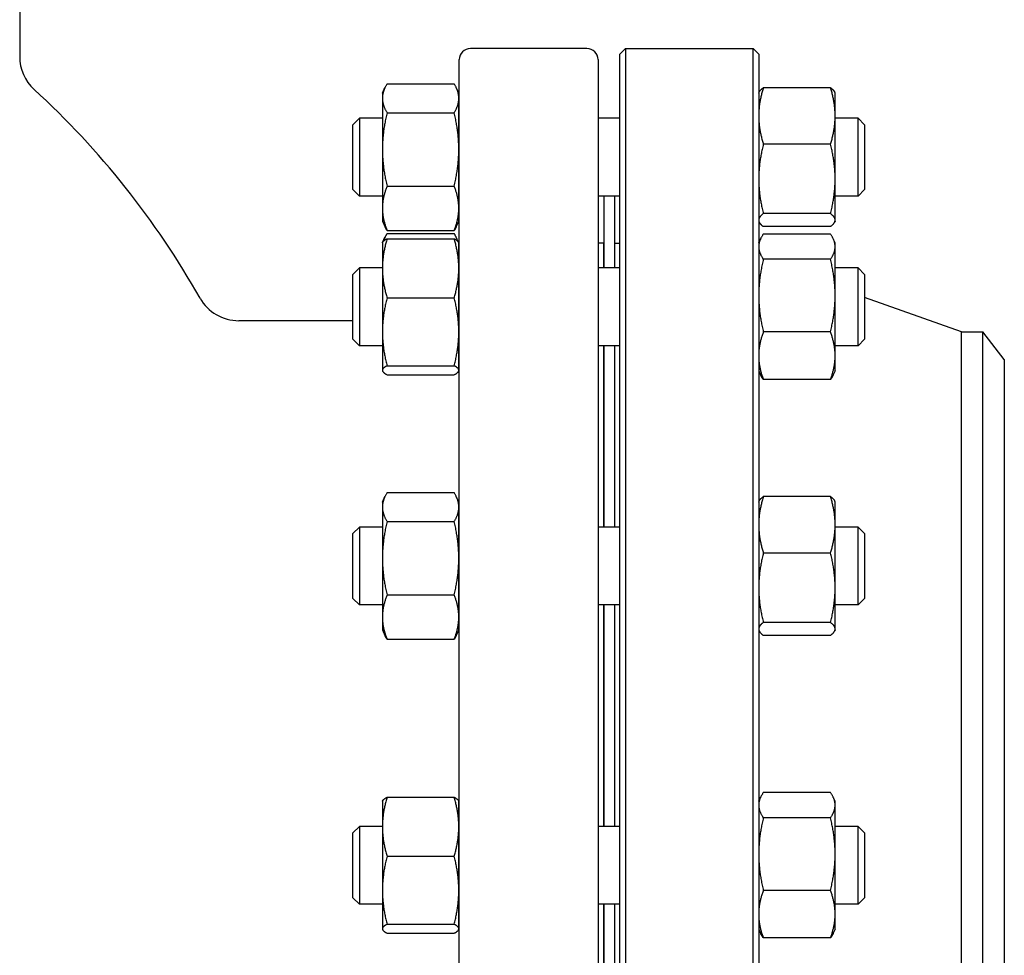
# Model space of a CAD drawing. Header units: inches. Extents: x 24 to 1128, y -74 to 748.
# Tile 86 of 256: x 258 to 269, y 318 to 328. Entities that reach past the tile are written whole.
import ezdxf

# ---------------------------------------------------------------- set-up
doc = ezdxf.new("R2010")
doc.units = ezdxf.units.IN
doc.header["$LTSCALE"] = 32
doc.header["$MEASUREMENT"] = 0
doc.layers.add('Visible (ANSI)', color=7, linetype='Continuous', lineweight=30)

msp = doc.modelspace()

# ---------------------------------------------------------------- linework, layer by layer
at = {"layer": 'Visible (ANSI)'}
for p, q in [((257.59364, 329.92266), (257.59364, 327.90105)), ((263.96864, 327.99266), (262.65864, 327.99266)), ((264.33864, 327.93016), (264.40114, 327.99266)), ((264.40114, 327.99266), (265.83614, 327.99266)), ((264.40114, 327.99266), (264.40114, 312.99266)), ((265.89864, 327.93016), (265.83614, 327.99266)), ((265.83614, 312.99266), (265.83614, 327.99266)), ((262.53364, 313.11766), (262.53364, 327.86766)), ((264.09364, 327.86766), (264.09364, 313.11766)), ((264.33864, 313.05516), (264.33864, 327.93016)), ((265.89864, 327.93016), (265.89864, 313.05516)), ((261.66964, 327.49018), (261.69871, 327.55252)), ((261.72151, 327.5953), (262.47678, 327.5953)), ((262.52864, 327.49018), (262.49957, 327.55252)), ((266.70578, 327.55171), (265.95051, 327.55171)), ((261.66964, 327.49018), (261.66964, 327.43282)), ((261.66964, 327.43282), (261.66964, 326.85828)), ((262.52864, 327.43282), (262.52864, 327.49018)), ((262.52864, 326.85828), (262.52864, 327.43282)), ((265.89864, 327.49018), (265.90389, 327.50144)), ((266.75764, 327.49018), (266.75239, 327.50144)), ((266.75764, 327.23405), (266.75764, 327.49018)), ((261.33864, 327.13576), (261.41156, 327.20868)), ((261.41156, 327.20868), (261.41156, 326.33368)), ((261.66964, 327.20868), (261.41156, 327.20868)), ((261.72151, 327.27033), (262.47678, 327.27033)), ((262.53364, 327.20868), (262.52864, 327.20868)), ((264.33864, 327.20868), (264.09364, 327.20868)), ((266.75764, 326.52614), (266.75764, 327.23405)), ((267.01573, 327.20868), (266.75764, 327.20868)), ((267.08864, 327.13576), (267.01573, 327.20868)), ((267.01573, 326.33368), (267.01573, 327.20868)), ((261.33864, 326.4066), (261.33864, 327.13576)), ((267.08864, 327.13576), (267.08864, 326.4066)), ((266.70578, 326.9164), (265.95051, 326.9164)), ((261.66964, 326.85828), (261.66964, 326.19664)), ((262.52864, 326.19664), (262.52864, 326.85828)), ((261.72151, 326.44622), (262.47678, 326.44622)), ((266.75764, 326.06327), (266.75764, 326.52614)), ((261.33864, 326.4066), (261.41156, 326.33368)), ((261.66964, 326.33368), (261.41156, 326.33368)), ((262.53364, 326.33368), (262.52864, 326.33368)), ((264.33864, 326.33368), (264.09364, 326.33368)), ((264.15864, 326.33368), (264.15864, 325.52636)), ((264.27864, 326.33368), (264.27864, 325.52636)), ((267.01573, 326.33368), (266.75764, 326.33368)), ((267.08864, 326.4066), (267.01573, 326.33368)), ((261.66964, 326.19664), (261.66964, 326.05218)), ((262.52864, 326.05218), (262.52864, 326.19664)), ((266.70578, 326.13588), (265.95051, 326.13588)), ((261.66964, 326.05218), (261.69871, 325.98984)), ((262.52864, 326.05218), (262.49957, 325.98984)), ((265.89864, 326.05218), (265.90389, 326.04092)), ((266.70578, 325.99066), (265.95051, 325.99066)), ((266.75764, 326.05218), (266.75239, 326.04092)), ((266.75764, 326.05218), (266.75764, 326.06327)), ((261.67213, 325.81319), (261.69871, 325.8702)), ((261.72151, 325.94707), (262.47678, 325.94707)), ((261.72151, 325.91297), (262.47678, 325.91297)), ((262.52616, 325.81319), (262.49957, 325.8702)), ((266.70578, 325.90629), (265.95051, 325.90629)), ((261.66964, 325.80786), (261.67213, 325.81319)), ((261.66964, 325.80786), (261.66964, 325.52114)), ((261.72151, 325.85285), (262.47678, 325.85285)), ((262.52864, 325.80786), (262.52616, 325.81319)), ((262.52864, 325.52114), (262.52864, 325.80786)), ((264.15364, 325.80266), (264.09364, 325.80266)), ((264.15364, 325.80266), (264.15364, 325.52636)), ((264.27864, 325.80266), (264.33864, 325.80266)), ((265.89864, 325.80786), (265.91999, 325.85364)), ((266.75764, 325.80786), (266.73629, 325.85364)), ((266.75764, 325.76481), (266.75764, 325.80786)), ((266.75764, 325.21462), (266.75764, 325.76481)), ((264.15864, 325.68266), (264.15364, 325.68266)), ((266.70578, 325.62334), (265.95051, 325.62334)), ((261.33864, 325.45344), (261.41156, 325.52636)), ((261.33864, 324.72427), (261.33864, 325.45344)), ((261.41156, 325.52636), (261.41156, 324.65136)), ((261.66964, 325.52636), (261.41156, 325.52636)), ((261.66964, 325.52114), (261.66964, 324.80743)), ((262.53364, 325.52636), (262.52864, 325.52636)), ((262.52864, 324.80743), (262.52864, 325.52114)), ((264.33864, 325.52636), (264.09364, 325.52636)), ((267.01573, 325.52636), (266.75764, 325.52636)), ((267.08864, 325.45344), (267.01573, 325.52636)), ((267.01573, 324.65136), (267.01573, 325.52636)), ((267.08864, 325.45344), (267.08864, 324.72427)), ((266.75764, 324.53867), (266.75764, 325.21462)), ((261.72151, 325.18942), (262.47678, 325.18942)), ((268.17864, 324.80766), (267.08864, 325.1949)), ((261.33864, 324.93266), (260.0554, 324.93266)), ((261.66964, 324.80743), (261.66964, 324.37515)), ((262.52864, 324.37515), (262.52864, 324.80743)), ((266.70578, 324.80591), (265.95051, 324.80591)), ((268.17864, 324.80766), (268.41885, 324.80766)), ((268.17864, 316.17766), (268.17864, 324.80766)), ((268.65864, 324.49516), (268.41885, 324.80766)), ((268.41885, 316.17766), (268.41885, 324.80766)), ((261.33864, 324.72427), (261.41156, 324.65136)), ((261.66964, 324.65136), (261.41156, 324.65136)), ((262.53364, 324.65136), (262.52864, 324.65136)), ((264.33864, 324.65136), (264.09364, 324.65136)), ((264.15364, 324.65136), (264.15364, 322.61249)), ((264.15864, 324.65136), (264.15864, 322.61249)), ((264.27864, 324.65136), (264.27864, 322.61249)), ((267.01573, 324.65136), (266.75764, 324.65136)), ((267.08864, 324.72427), (267.01573, 324.65136)), ((266.75764, 324.36986), (266.75764, 324.53867)), ((268.65864, 324.49516), (268.65864, 316.49016)), ((261.66964, 324.37515), (261.66964, 324.36986)), ((261.66964, 324.36986), (261.67213, 324.36452)), ((261.72151, 324.42544), (262.47678, 324.42544)), ((261.72151, 324.32487), (262.47678, 324.32487)), ((262.52864, 324.36986), (262.52616, 324.36452)), ((262.52864, 324.36986), (262.52864, 324.37515)), ((265.89864, 324.36986), (265.91999, 324.32407)), ((266.75764, 324.36986), (266.73629, 324.32407)), ((266.70578, 324.27143), (265.95051, 324.27143)), ((261.72151, 322.9991), (262.47678, 322.9991)), ((261.66964, 322.89399), (261.69871, 322.95633)), ((261.66964, 322.89399), (261.66964, 322.83662)), ((262.52864, 322.89399), (262.49957, 322.95633)), ((262.52864, 322.83662), (262.52864, 322.89399)), ((265.89864, 322.89399), (265.90389, 322.90525)), ((266.70578, 322.95551), (265.95051, 322.95551)), ((266.75764, 322.89399), (266.75239, 322.90525)), ((266.75764, 322.63786), (266.75764, 322.89399)), ((261.66964, 322.83662), (261.66964, 322.26208)), ((262.52864, 322.26208), (262.52864, 322.83662)), ((261.72151, 322.67414), (262.47678, 322.67414)), ((261.33864, 322.53957), (261.41156, 322.61249)), ((261.41156, 322.61249), (261.41156, 321.73749)), ((261.66964, 322.61249), (261.41156, 322.61249)), ((262.53364, 322.61249), (262.52864, 322.61249)), ((264.33864, 322.61249), (264.09364, 322.61249)), ((266.75764, 321.92994), (266.75764, 322.63786)), ((267.01573, 322.61249), (266.75764, 322.61249)), ((267.08864, 322.53957), (267.01573, 322.61249)), ((267.01573, 321.73749), (267.01573, 322.61249)), ((261.33864, 321.8104), (261.33864, 322.53957)), ((267.08864, 322.53957), (267.08864, 321.8104)), ((261.66964, 322.26208), (261.66964, 321.60045)), ((262.52864, 321.60045), (262.52864, 322.26208)), ((266.70578, 322.32021), (265.95051, 322.32021)), ((266.75764, 321.46707), (266.75764, 321.92994)), ((261.33864, 321.8104), (261.41156, 321.73749)), ((261.72151, 321.85002), (262.47678, 321.85002)), ((267.08864, 321.8104), (267.01573, 321.73749)), ((261.66964, 321.73749), (261.41156, 321.73749)), ((262.53364, 321.73749), (262.52864, 321.73749)), ((264.33864, 321.73749), (264.09364, 321.73749)), ((264.15364, 321.73749), (264.15364, 319.24784)), ((264.15864, 321.73749), (264.15864, 319.24784)), ((264.27864, 321.73749), (264.27864, 319.24784)), ((267.01573, 321.73749), (266.75764, 321.73749)), ((261.66964, 321.60045), (261.66964, 321.45599)), ((262.52864, 321.45599), (262.52864, 321.60045)), ((261.66964, 321.45599), (261.69871, 321.39365)), ((262.52864, 321.45599), (262.49957, 321.39365)), ((265.89864, 321.45599), (265.90389, 321.44473)), ((266.70578, 321.53968), (265.95051, 321.53968)), ((266.75764, 321.45599), (266.75239, 321.44473)), ((266.75764, 321.45599), (266.75764, 321.46707)), ((261.72151, 321.35087), (262.47678, 321.35087)), ((266.70578, 321.39446), (265.95051, 321.39446)), ((261.72151, 319.57433), (262.47678, 319.57433)), ((265.89864, 319.52934), (265.91999, 319.57513)), ((266.70578, 319.62777), (265.95051, 319.62777)), ((266.75764, 319.52934), (266.73629, 319.57513)), ((261.66964, 319.52934), (261.67213, 319.53467)), ((261.66964, 319.52934), (261.66964, 319.24262)), ((262.52864, 319.52934), (262.52616, 319.53467)), ((262.52864, 319.24262), (262.52864, 319.52934)), ((266.75764, 319.48629), (266.75764, 319.52934)), ((266.75764, 318.9361), (266.75764, 319.48629)), ((266.70578, 319.34482), (265.95051, 319.34482)), ((261.33864, 319.17492), (261.41156, 319.24784)), ((261.41156, 319.24784), (261.41156, 318.37284)), ((261.66964, 319.24784), (261.41156, 319.24784)), ((261.66964, 319.24262), (261.66964, 318.52891)), ((262.53364, 319.24784), (262.52864, 319.24784)), ((262.52864, 318.52891), (262.52864, 319.24262)), ((264.33864, 319.24784), (264.09364, 319.24784)), ((267.01573, 319.24784), (266.75764, 319.24784)), ((267.08864, 319.17492), (267.01573, 319.24784)), ((267.01573, 318.37284), (267.01573, 319.24784)), ((261.33864, 318.44576), (261.33864, 319.17492)), ((267.08864, 319.17492), (267.08864, 318.44576)), ((261.72151, 318.91091), (262.47678, 318.91091)), ((266.75764, 318.26015), (266.75764, 318.9361)), ((261.66964, 318.52891), (261.66964, 318.09663)), ((262.52864, 318.09663), (262.52864, 318.52891)), ((266.70578, 318.52739), (265.95051, 318.52739)), ((261.33864, 318.44576), (261.41156, 318.37284)), ((261.66964, 318.37284), (261.41156, 318.37284)), ((262.53364, 318.37284), (262.52864, 318.37284)), ((264.33864, 318.37284), (264.09364, 318.37284)), ((264.15364, 318.37284), (264.15364, 316.33397)), ((264.15864, 318.37284), (264.15864, 316.33397)), ((264.27864, 318.37284), (264.27864, 316.33397)), ((267.01573, 318.37284), (266.75764, 318.37284)), ((267.08864, 318.44576), (267.01573, 318.37284)), ((266.75764, 318.09134), (266.75764, 318.26015)), ((261.72151, 318.14692), (262.47678, 318.14692)), ((261.66964, 318.09663), (261.66964, 318.09134)), ((261.66964, 318.09134), (261.67213, 318.08601)), ((261.72151, 318.04635), (262.47678, 318.04635)), ((262.52864, 318.09134), (262.52616, 318.08601)), ((262.52864, 318.09134), (262.52864, 318.09663)), ((265.89864, 318.09134), (265.91999, 318.04555)), ((266.75764, 318.09134), (266.73629, 318.04555)), ((266.70578, 317.99291), (265.95051, 317.99291))]:
    msp.add_line(p, q, dxfattribs=at)
for centre, radius, start, end in [((262.65864, 327.86766), 0.125, 90, 180), ((263.96864, 327.86766), 0.125, 0, 90), ((258.09364, 327.90105), 0.5, 180, 227.502992), ((251.30582, 320.49266), 9.54783, 29.449, 47.502992), ((266.27364, 325.8824), 0.375, 180, 189.684496), ((260.0554, 325.43266), 0.5, 209.449, 270)]:
    msp.add_arc(centre, radius, start, end, dxfattribs=at)
for points, weights in [([(261.72151, 327.5953), (261.66964, 327.50822), (261.66964, 327.43282)], [1, 1.0379548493, 1]), ([(262.52864, 327.43282), (262.52864, 327.50822), (262.47678, 327.5953)], [1, 1.0379548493, 1]), ([(265.95051, 327.55171), (265.89864, 327.38148), (265.89864, 327.23405)], [1, 1.0379548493, 1]), ([(265.90389, 327.50144), (265.91486, 327.52496), (265.95051, 327.55171)], [1.01653872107, 1.02578038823, 1]), ([(266.75764, 327.23405), (266.75764, 327.38148), (266.70578, 327.55171)], [1, 1.0379548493, 1]), ([(266.70578, 327.55171), (266.74143, 327.52496), (266.75239, 327.50144)], [1, 1.02578038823, 1.01653872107]), ([(261.66964, 327.43282), (261.66964, 327.35741), (261.72151, 327.27033)], [1, 1.0379548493, 1]), ([(262.47678, 327.27033), (262.52864, 327.35741), (262.52864, 327.43282)], [1, 1.0379548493, 1]), ([(261.72151, 327.27033), (261.66964, 327.04951), (261.66964, 326.85828)], [1, 1.0379548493, 1]), ([(262.52864, 326.85828), (262.52864, 327.04951), (262.47678, 327.27033)], [1, 1.0379548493, 1]), ([(265.89864, 327.23405), (265.89864, 327.08663), (265.95051, 326.9164)], [1, 1.0379548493, 1]), ([(266.70578, 326.9164), (266.75764, 327.08663), (266.75764, 327.23405)], [1, 1.0379548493, 1]), ([(265.95051, 326.9164), (265.89864, 326.70726), (265.89864, 326.52614)], [1, 1.0379548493, 1]), ([(266.75764, 326.52614), (266.75764, 326.70726), (266.70578, 326.9164)], [1, 1.0379548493, 1]), ([(261.66964, 326.85828), (261.66964, 326.66704), (261.72151, 326.44622)], [1, 1.0379548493, 1]), ([(262.47678, 326.44622), (262.52864, 326.66704), (262.52864, 326.85828)], [1, 1.0379548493, 1]), ([(261.72151, 326.44622), (261.66964, 326.31247), (261.66964, 326.19664)], [1, 1.0379548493, 1]), ([(262.52864, 326.19664), (262.52864, 326.31247), (262.47678, 326.44622)], [1, 1.0379548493, 1]), ([(265.89864, 326.52614), (265.89864, 326.34502), (265.95051, 326.13588)], [1, 1.0379548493, 1]), ([(266.70578, 326.13588), (266.75764, 326.34502), (266.75764, 326.52614)], [1, 1.0379548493, 1]), ([(261.66964, 326.19664), (261.66964, 326.08081), (261.72151, 325.94707)], [1, 1.0379548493, 1]), ([(262.47678, 325.94707), (262.52864, 326.08081), (262.52864, 326.19664)], [1, 1.0379548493, 1]), ([(265.95051, 326.13588), (265.89864, 326.09696), (265.89864, 326.06327)], [1, 1.0379548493, 1]), ([(266.75764, 326.06327), (266.75764, 326.09696), (266.70578, 326.13588)], [1, 1.0379548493, 1]), ([(261.72151, 325.94707), (261.70838, 325.9691), (261.69871, 325.98984)], [1, 1.00934096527, 1.01408417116]), ([(262.49957, 325.98984), (262.4899, 325.9691), (262.47678, 325.94707)], [1.01408417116, 1.00934096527, 1]), ([(265.89864, 326.06327), (265.89864, 326.02957), (265.95051, 325.99066)], [1, 1.0379548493, 1]), ([(266.70578, 325.99066), (266.75764, 326.02957), (266.75764, 326.06327)], [1, 1.0379548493, 1]), ([(261.72151, 325.91297), (261.69416, 325.86706), (261.68147, 325.8259)], [1, 1.01965956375, 1.01895290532]), ([(262.51682, 325.8259), (262.50413, 325.86706), (262.47678, 325.91297)], [1.01895290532, 1.01965956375, 1]), ([(265.95051, 325.90629), (265.89864, 325.83047), (265.89864, 325.76481)], [1, 1.0379548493, 1]), ([(266.75764, 325.76481), (266.75764, 325.83047), (266.70578, 325.90629)], [1, 1.0379548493, 1]), ([(261.72151, 325.85285), (261.66964, 325.67508), (261.66964, 325.52114)], [1, 1.0379548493, 1]), ([(261.67213, 325.81319), (261.68075, 325.83167), (261.72151, 325.85285)], [1.01304319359, 1.02958951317, 1]), ([(262.52864, 325.52114), (262.52864, 325.67508), (262.47678, 325.85285)], [1, 1.0379548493, 1]), ([(262.47678, 325.85285), (262.51754, 325.83167), (262.52616, 325.81319)], [1, 1.02958951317, 1.01304319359]), ([(265.89864, 325.76481), (265.89864, 325.69915), (265.95051, 325.62334)], [1, 1.0379548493, 1]), ([(266.70578, 325.62334), (266.75764, 325.69915), (266.75764, 325.76481)], [1, 1.0379548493, 1]), ([(265.95051, 325.62334), (265.89864, 325.40431), (265.89864, 325.21462)], [1, 1.0379548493, 1]), ([(266.75764, 325.21462), (266.75764, 325.40431), (266.70578, 325.62334)], [1, 1.0379548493, 1]), ([(261.66964, 325.52114), (261.66964, 325.36719), (261.72151, 325.18942)], [1, 1.0379548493, 1]), ([(262.47678, 325.18942), (262.52864, 325.36719), (262.52864, 325.52114)], [1, 1.0379548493, 1]), ([(265.89864, 325.21462), (265.89864, 325.02494), (265.95051, 324.80591)], [1, 1.0379548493, 1]), ([(266.70578, 324.80591), (266.75764, 325.02494), (266.75764, 325.21462)], [1, 1.0379548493, 1]), ([(261.72151, 325.18942), (261.66964, 324.98471), (261.66964, 324.80743)], [1, 1.0379548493, 1]), ([(262.52864, 324.80743), (262.52864, 324.98471), (262.47678, 325.18942)], [1, 1.0379548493, 1]), ([(261.66964, 324.80743), (261.66964, 324.63015), (261.72151, 324.42544)], [1, 1.0379548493, 1]), ([(262.47678, 324.42544), (262.52864, 324.63015), (262.52864, 324.80743)], [1, 1.0379548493, 1]), ([(265.95051, 324.80591), (265.89864, 324.66269), (265.89864, 324.53867)], [1, 1.0379548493, 1]), ([(266.75764, 324.53867), (266.75764, 324.66269), (266.70578, 324.80591)], [1, 1.0379548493, 1]), ([(265.89864, 324.53867), (265.89864, 324.41464), (265.95051, 324.27143)], [1, 1.0379548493, 1]), ([(266.70578, 324.27143), (266.75764, 324.41464), (266.75764, 324.53867)], [1, 1.0379548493, 1]), ([(261.72151, 324.42544), (261.66964, 324.39849), (261.66964, 324.37515)], [1, 1.0379548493, 1]), ([(261.66964, 324.37515), (261.66964, 324.35182), (261.72151, 324.32487)], [1, 1.0379548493, 1]), ([(262.52864, 324.37515), (262.52864, 324.39849), (262.47678, 324.42544)], [1, 1.0379548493, 1]), ([(262.47678, 324.32487), (262.52864, 324.35182), (262.52864, 324.37515)], [1, 1.0379548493, 1]), ([(265.95051, 324.27143), (265.93177, 324.29883), (265.91999, 324.32407)], [1, 1.01339325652, 1.01733426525]), ([(266.73629, 324.32407), (266.72452, 324.29883), (266.70578, 324.27143)], [1.01733426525, 1.01339325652, 1]), ([(261.72151, 322.9991), (261.66964, 322.91203), (261.66964, 322.83662)], [1, 1.0379548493, 1]), ([(262.52864, 322.83662), (262.52864, 322.91203), (262.47678, 322.9991)], [1, 1.0379548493, 1]), ([(265.95051, 322.95551), (265.89864, 322.78528), (265.89864, 322.63786)], [1, 1.0379548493, 1]), ([(265.90389, 322.90525), (265.91486, 322.92877), (265.95051, 322.95551)], [1.01653872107, 1.02578038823, 1]), ([(266.70578, 322.95551), (266.74143, 322.92877), (266.75239, 322.90525)], [1, 1.02578038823, 1.01653872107]), ([(266.75764, 322.63786), (266.75764, 322.78528), (266.70578, 322.95551)], [1, 1.0379548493, 1]), ([(261.66964, 322.83662), (261.66964, 322.76121), (261.72151, 322.67414)], [1, 1.0379548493, 1]), ([(262.47678, 322.67414), (262.52864, 322.76121), (262.52864, 322.83662)], [1, 1.0379548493, 1]), ([(261.72151, 322.67414), (261.66964, 322.45332), (261.66964, 322.26208)], [1, 1.0379548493, 1]), ([(262.52864, 322.26208), (262.52864, 322.45332), (262.47678, 322.67414)], [1, 1.0379548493, 1]), ([(265.89864, 322.63786), (265.89864, 322.49044), (265.95051, 322.32021)], [1, 1.0379548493, 1]), ([(266.70578, 322.32021), (266.75764, 322.49044), (266.75764, 322.63786)], [1, 1.0379548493, 1]), ([(261.66964, 322.26208), (261.66964, 322.07084), (261.72151, 321.85002)], [1, 1.0379548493, 1]), ([(262.47678, 321.85002), (262.52864, 322.07084), (262.52864, 322.26208)], [1, 1.0379548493, 1]), ([(265.95051, 322.32021), (265.89864, 322.11107), (265.89864, 321.92994)], [1, 1.0379548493, 1]), ([(266.75764, 321.92994), (266.75764, 322.11107), (266.70578, 322.32021)], [1, 1.0379548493, 1]), ([(265.89864, 321.92994), (265.89864, 321.74882), (265.95051, 321.53968)], [1, 1.0379548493, 1]), ([(266.70578, 321.53968), (266.75764, 321.74882), (266.75764, 321.92994)], [1, 1.0379548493, 1]), ([(261.72151, 321.85002), (261.66964, 321.71628), (261.66964, 321.60045)], [1, 1.0379548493, 1]), ([(262.52864, 321.60045), (262.52864, 321.71628), (262.47678, 321.85002)], [1, 1.0379548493, 1]), ([(261.66964, 321.60045), (261.66964, 321.48462), (261.72151, 321.35087)], [1, 1.0379548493, 1]), ([(262.47678, 321.35087), (262.52864, 321.48462), (262.52864, 321.60045)], [1, 1.0379548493, 1]), ([(265.95051, 321.53968), (265.89864, 321.50077), (265.89864, 321.46707)], [1, 1.0379548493, 1]), ([(265.89864, 321.46707), (265.89864, 321.43337), (265.95051, 321.39446)], [1, 1.0379548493, 1]), ([(266.75764, 321.46707), (266.75764, 321.50077), (266.70578, 321.53968)], [1, 1.0379548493, 1]), ([(266.70578, 321.39446), (266.75764, 321.43337), (266.75764, 321.46707)], [1, 1.0379548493, 1]), ([(261.72151, 321.35087), (261.70838, 321.37291), (261.69871, 321.39365)], [1, 1.00934096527, 1.01408417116]), ([(262.49957, 321.39365), (262.4899, 321.37291), (262.47678, 321.35087)], [1.01408417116, 1.00934096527, 1]), ([(261.72151, 319.57433), (261.66964, 319.39657), (261.66964, 319.24262)], [1, 1.0379548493, 1]), ([(261.67213, 319.53467), (261.68075, 319.55315), (261.72151, 319.57433)], [1.01304319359, 1.02958951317, 1]), ([(262.52864, 319.24262), (262.52864, 319.39657), (262.47678, 319.57433)], [1, 1.0379548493, 1]), ([(262.47678, 319.57433), (262.51754, 319.55315), (262.52616, 319.53467)], [1, 1.02958951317, 1.01304319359]), ([(265.95051, 319.62777), (265.89864, 319.55195), (265.89864, 319.48629)], [1, 1.0379548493, 1]), ([(266.75764, 319.48629), (266.75764, 319.55195), (266.70578, 319.62777)], [1, 1.0379548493, 1]), ([(265.89864, 319.48629), (265.89864, 319.42064), (265.95051, 319.34482)], [1, 1.0379548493, 1]), ([(266.70578, 319.34482), (266.75764, 319.42064), (266.75764, 319.48629)], [1, 1.0379548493, 1]), ([(265.95051, 319.34482), (265.89864, 319.12579), (265.89864, 318.9361)], [1, 1.0379548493, 1]), ([(266.75764, 318.9361), (266.75764, 319.12579), (266.70578, 319.34482)], [1, 1.0379548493, 1]), ([(261.66964, 319.24262), (261.66964, 319.08867), (261.72151, 318.91091)], [1, 1.0379548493, 1]), ([(262.47678, 318.91091), (262.52864, 319.08867), (262.52864, 319.24262)], [1, 1.0379548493, 1]), ([(261.72151, 318.91091), (261.66964, 318.7062), (261.66964, 318.52891)], [1, 1.0379548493, 1]), ([(262.52864, 318.52891), (262.52864, 318.7062), (262.47678, 318.91091)], [1, 1.0379548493, 1]), ([(265.89864, 318.9361), (265.89864, 318.74642), (265.95051, 318.52739)], [1, 1.0379548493, 1]), ([(266.70578, 318.52739), (266.75764, 318.74642), (266.75764, 318.9361)], [1, 1.0379548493, 1]), ([(261.66964, 318.52891), (261.66964, 318.35163), (261.72151, 318.14692)], [1, 1.0379548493, 1]), ([(262.47678, 318.14692), (262.52864, 318.35163), (262.52864, 318.52891)], [1, 1.0379548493, 1]), ([(265.95051, 318.52739), (265.89864, 318.38418), (265.89864, 318.26015)], [1, 1.0379548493, 1]), ([(266.75764, 318.26015), (266.75764, 318.38418), (266.70578, 318.52739)], [1, 1.0379548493, 1]), ([(265.89864, 318.26015), (265.89864, 318.13612), (265.95051, 317.99291)], [1, 1.0379548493, 1]), ([(266.70578, 317.99291), (266.75764, 318.13612), (266.75764, 318.26015)], [1, 1.0379548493, 1]), ([(261.72151, 318.14692), (261.66964, 318.11997), (261.66964, 318.09663)], [1, 1.0379548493, 1]), ([(262.52864, 318.09663), (262.52864, 318.11997), (262.47678, 318.14692)], [1, 1.0379548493, 1]), ([(261.66964, 318.09663), (261.66964, 318.0733), (261.72151, 318.04635)], [1, 1.0379548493, 1]), ([(262.47678, 318.04635), (262.52864, 318.0733), (262.52864, 318.09663)], [1, 1.0379548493, 1]), ([(265.95051, 317.99291), (265.93177, 318.02031), (265.91999, 318.04555)], [1, 1.01339325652, 1.01733426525]), ([(266.73629, 318.04555), (266.72452, 318.02031), (266.70578, 317.99291)], [1.01733426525, 1.01339325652, 1])]:
    msp.add_rational_spline(points, weights, degree=2, dxfattribs=at)

doc.saveas('drawing.dxf')
